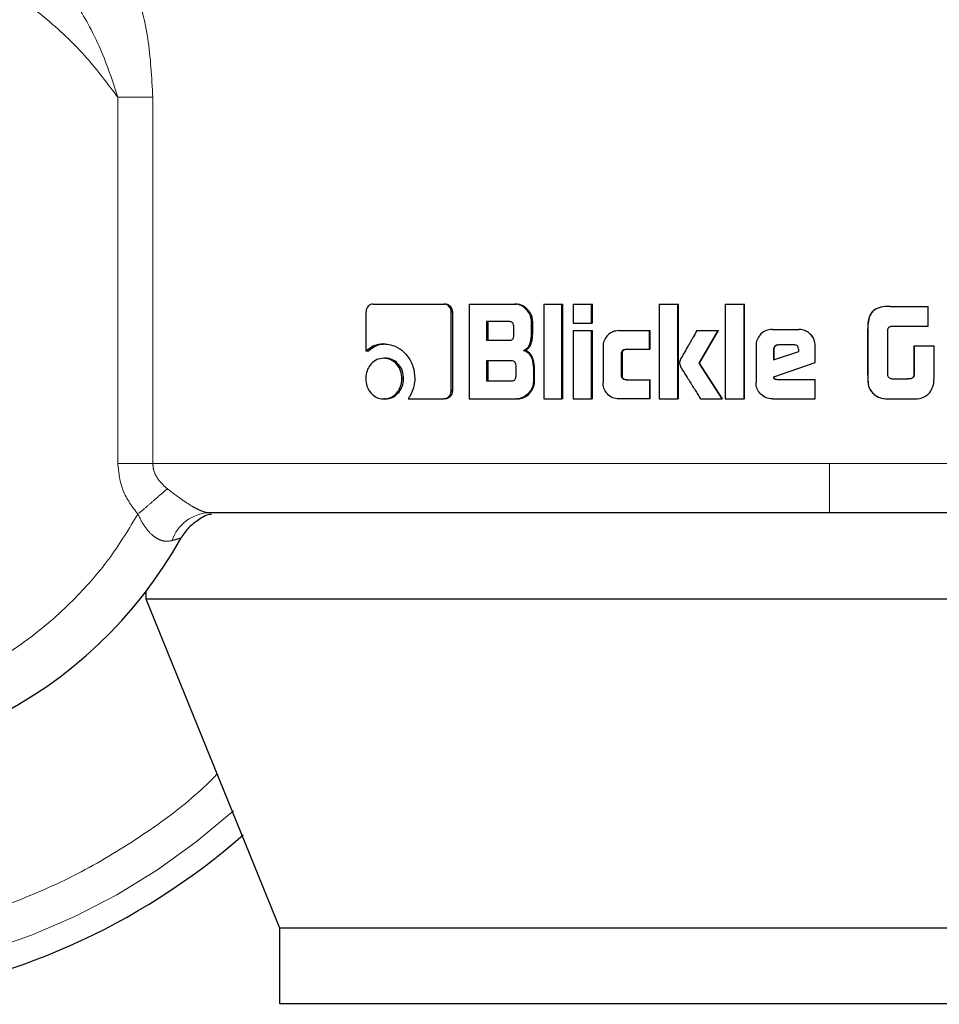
# Model space of a CAD drawing. Header units: millimetres. Extents: x 23 to 246, y 71 to 158.
# Tile 12 of 76: x 59.115 to 60.085, y 70.502 to 71.541. Entities that reach past the tile are written whole.
import ezdxf

# ---------------------------------------------------------------- set-up
doc = ezdxf.new("R2010")
doc.units = ezdxf.units.MM
doc.linetypes.add('PHANTOM', pattern=[12.7, 6.35, -1.27, 1.27, -1.27, 1.27, -1.27])

msp = doc.modelspace()

# ---------------------------------------------------------------- linework, layer by layer
at = {"color": 8, "linetype": 'PHANTOM', "lineweight": 18}
for p, q in [((59.2182, 71.0729), (59.2182, 71.4592)), ((59.2551, 71.4592), (59.2182, 71.4592)), ((59.2551, 71.0729), (59.2551, 71.4592)), ((60.0094, 71.2144), (60.0092, 71.2144)), ((60.0092, 71.1685), (60.0094, 71.1685)), ((59.2182, 71.0729), (59.2551, 71.0729)), ((59.9689, 71.0729), (59.2551, 71.0729)), ((60.9752, 71.0729), (59.9689, 71.0729))]:
    msp.add_line(p, q, dxfattribs=at)
at = {"color": 7, "linetype": 'Continuous', "lineweight": 25}
for p, q in [((59.48, 71.2324), (59.48, 71.1911)), ((59.4875, 71.2409), (59.5621, 71.2409)), ((59.5621, 71.2409), (59.5637, 71.2409)), ((59.5699, 71.1496), (59.5699, 71.2324)), ((59.5715, 71.2324), (59.5699, 71.2324)), ((59.5715, 71.1496), (59.5715, 71.2324)), ((59.5888, 71.2409), (59.5888, 71.1409)), ((59.5888, 71.2409), (59.6371, 71.2409)), ((59.6371, 71.2409), (59.6384, 71.2409)), ((59.6675, 71.2409), (59.6866, 71.2409)), ((59.6675, 71.2409), (59.6675, 71.1409)), ((59.6866, 71.1409), (59.6866, 71.2409)), ((59.6866, 71.2409), (59.6878, 71.2409)), ((59.6878, 71.1409), (59.6878, 71.2409)), ((59.6986, 71.2409), (59.6986, 71.2209)), ((59.6986, 71.2409), (59.718, 71.2409)), ((59.718, 71.2209), (59.718, 71.2409)), ((59.718, 71.2409), (59.719, 71.2409)), ((59.719, 71.2209), (59.719, 71.2409)), ((59.7892, 71.2409), (59.809, 71.2409)), ((59.7892, 71.2409), (59.7892, 71.1409)), ((59.809, 71.1409), (59.809, 71.2409)), ((59.809, 71.2409), (59.8096, 71.2409)), ((59.8096, 71.1409), (59.8096, 71.2409)), ((59.8591, 71.2409), (59.879, 71.2409)), ((59.8591, 71.2409), (59.8591, 71.1409)), ((59.879, 71.1409), (59.879, 71.2409)), ((59.879, 71.2409), (59.8794, 71.2409)), ((59.8794, 71.1409), (59.8794, 71.2409)), ((60.0332, 71.2385), (60.0335, 71.2385)), ((60.0335, 71.2385), (60.0731, 71.2385)), ((60.0731, 71.2175), (60.0731, 71.2385)), ((59.6311, 71.2225), (59.6072, 71.2225)), ((59.6072, 71.2225), (59.6072, 71.2027)), ((59.6087, 71.2225), (59.6087, 71.2027)), ((59.6547, 71.2104), (59.6547, 71.2224)), ((59.6559, 71.2224), (59.6547, 71.2224)), ((59.6559, 71.2104), (59.6559, 71.2224)), ((59.6359, 71.2077), (59.6359, 71.2175)), ((59.6986, 71.2209), (59.718, 71.2209)), ((59.6986, 71.2129), (59.6986, 71.1409)), ((59.6986, 71.2129), (59.718, 71.2129)), ((59.719, 71.2209), (59.718, 71.2209)), ((59.718, 71.1409), (59.718, 71.2129)), ((59.718, 71.2129), (59.719, 71.2129)), ((59.719, 71.1409), (59.719, 71.2129)), ((59.7467, 71.2129), (59.7791, 71.2129)), ((59.7791, 71.1934), (59.7791, 71.2129)), ((59.7791, 71.2129), (59.7799, 71.2129)), ((59.7799, 71.1934), (59.7799, 71.2129)), ((59.8291, 71.2129), (59.8515, 71.2129)), ((59.8314, 71.1787), (59.8515, 71.2129)), ((59.832, 71.1787), (59.852, 71.2129)), ((59.8515, 71.2129), (59.852, 71.2129)), ((59.9088, 71.2142), (59.9366, 71.2142)), ((59.9366, 71.2142), (59.9367, 71.2142)), ((60.0092, 71.2144), (60.0092, 71.1685)), ((60.0094, 71.2144), (60.0094, 71.1685)), ((60.0304, 71.166), (60.0304, 71.2135)), ((60.0342, 71.2175), (60.0731, 71.2175)), ((59.6072, 71.2027), (59.6311, 71.2027)), ((59.6559, 71.2104), (59.6547, 71.2104)), ((59.482, 71.1911), (59.48, 71.1911)), ((59.4988, 71.1989), (59.5007, 71.1989)), ((59.6462, 71.1921), (59.6475, 71.1921)), ((59.7301, 71.1959), (59.7301, 71.1579)), ((59.7546, 71.1934), (59.7791, 71.1934)), ((59.7799, 71.1934), (59.7791, 71.1934)), ((59.8915, 71.1969), (59.8915, 71.1582)), ((59.9099, 71.1929), (59.9099, 71.1821)), ((59.9099, 71.1929), (59.9102, 71.1929)), ((59.9099, 71.1821), (59.9365, 71.191)), ((59.9102, 71.1929), (59.9102, 71.1821)), ((59.9314, 71.1979), (59.9151, 71.1979)), ((59.9365, 71.191), (59.9365, 71.1928)), ((59.954, 71.1794), (59.954, 71.1969)), ((59.954, 71.1969), (59.954, 71.1969)), ((59.954, 71.1794), (59.954, 71.1969)), ((60.0579, 71.197), (60.0579, 71.1662)), ((60.0579, 71.197), (60.0583, 71.197)), ((60.0583, 71.197), (60.0583, 71.1662)), ((60.0583, 71.197), (60.0793, 71.197)), ((60.0793, 71.1657), (60.0793, 71.197)), ((59.5006, 71.1838), (59.4988, 71.1838)), ((59.6335, 71.1811), (59.6072, 71.1811)), ((59.6072, 71.1811), (59.6072, 71.1599)), ((59.6087, 71.1811), (59.6087, 71.1599)), ((59.7496, 71.1659), (59.7496, 71.1884)), ((59.7505, 71.1884), (59.7496, 71.1884)), ((59.7505, 71.1659), (59.7505, 71.1884)), ((59.6383, 71.1649), (59.6383, 71.1761)), ((59.6566, 71.1735), (59.6566, 71.1593)), ((59.6578, 71.1735), (59.6566, 71.1735)), ((59.6578, 71.1593), (59.6578, 71.1735)), ((59.832, 71.1787), (59.8314, 71.1787)), ((59.8559, 71.1409), (59.8314, 71.1787)), ((59.8563, 71.1409), (59.832, 71.1787)), ((59.9102, 71.1641), (59.954, 71.1794)), ((59.9104, 71.1641), (59.954, 71.1794)), ((59.954, 71.1794), (59.954, 71.1794)), ((59.5179, 71.1623), (59.5197, 71.1623)), ((59.6072, 71.1599), (59.6335, 71.1599)), ((59.6578, 71.1593), (59.6566, 71.1593)), ((59.7505, 71.1659), (59.7496, 71.1659)), ((59.7546, 71.1609), (59.7791, 71.1609)), ((59.7791, 71.1609), (59.7791, 71.1409)), ((59.7791, 71.1609), (59.7799, 71.1609)), ((59.7799, 71.1409), (59.7799, 71.1609)), ((59.9104, 71.1641), (59.9102, 71.1641)), ((59.9134, 71.1612), (59.954, 71.1612)), ((59.954, 71.1409), (59.954, 71.1612)), ((59.954, 71.1612), (59.954, 71.1612)), ((59.954, 71.1409), (59.954, 71.1612)), ((60.0349, 71.1619), (60.0516, 71.1619)), ((60.0579, 71.1662), (60.0583, 71.1662)), ((59.5715, 71.1496), (59.5699, 71.1496)), ((59.5006, 71.1409), (59.4988, 71.1409)), ((59.5244, 71.1411), (59.5621, 71.1411)), ((59.5637, 71.1411), (59.5621, 71.1411)), ((59.5888, 71.1409), (59.639, 71.1409)), ((59.6403, 71.1409), (59.639, 71.1409)), ((59.6675, 71.1409), (59.6866, 71.1409)), ((59.6878, 71.1409), (59.6866, 71.1409)), ((59.6986, 71.1409), (59.718, 71.1409)), ((59.719, 71.1409), (59.718, 71.1409)), ((59.7791, 71.1409), (59.7467, 71.1409)), ((59.7799, 71.1409), (59.7791, 71.1409)), ((59.7892, 71.1409), (59.809, 71.1409)), ((59.8096, 71.1409), (59.809, 71.1409)), ((59.833, 71.1409), (59.8559, 71.1409)), ((59.8563, 71.1409), (59.8559, 71.1409)), ((59.8591, 71.1409), (59.879, 71.1409)), ((59.8794, 71.1409), (59.879, 71.1409)), ((59.9088, 71.1409), (59.954, 71.1409)), ((59.954, 71.1409), (59.954, 71.1409)), ((60.0142, 71.1474), (60.0144, 71.1474)), ((60.0333, 71.1409), (60.0335, 71.1409)), ((60.0335, 71.1409), (60.0577, 71.1409)), ((59.2483, 70.9296), (59.2483, 70.938)), ((59.3893, 70.5826), (59.2483, 70.9296)), ((60.7844, 70.9296), (59.2483, 70.9296)), ((60.6629, 70.5826), (59.3893, 70.5826)), ((59.3893, 70.5026), (59.3893, 70.5826)), ((60.6629, 70.5026), (59.3893, 70.5026))]:
    msp.add_line(p, q, dxfattribs=at)
for radius, start, end in [(0.72, 105.8112, 311.2516), (0.4685, 123.2858, 330.8783)]:
    msp.add_arc((58.8758, 71.2222), radius, start, end, dxfattribs=at)
at = {"color": 8, "linetype": 'PHANTOM', "lineweight": 18}
for centre, radius, start, end in [((58.8758, 71.2222), 0.6941, 180, 312.0009), ((59.3165, 70.9775), 0.0434, 92.9243, 161.4487)]:
    msp.add_arc(centre, radius, start, end, dxfattribs=at)
for points, knots in [([(59.1817, 71.6684), (59.1922, 71.6566), (59.2135, 71.6328), (59.2362, 71.5801), (59.2519, 71.5218), (59.254, 71.4801), (59.2551, 71.4592)], [0, 0, 0, 0, 0.245897, 0.49434, 0.745907, 1, 1, 1, 1]), ([(59.2182, 71.4592), (59.2076, 71.4733), (59.1855, 71.5028), (59.1436, 71.5428), (59.0929, 71.5795), (59.033, 71.6098), (58.9649, 71.6311), (58.8909, 71.6406), (58.8139, 71.6364), (58.7379, 71.6177), (58.667, 71.5852), (58.6044, 71.541), (58.5527, 71.4882), (58.5129, 71.4302), (58.4849, 71.3704), (58.4677, 71.3115), (58.4596, 71.2555), (58.4588, 71.2021), (58.4647, 71.149), (58.4781, 71.094), (58.501, 71.037), (58.5346, 70.9802), (58.5797, 70.9264), (58.6362, 70.8788), (58.7027, 70.8408), (58.7765, 70.8152), (58.8539, 70.8039), (58.9309, 70.8071), (59.0037, 70.8236), (59.0694, 70.8513), (59.1262, 70.8873), (59.1731, 70.9287), (59.2111, 70.9725), (59.2302, 71.0041), (59.2394, 71.0192)], [0, 0, 0, 0, 0.024611, 0.051425, 0.080457, 0.111629, 0.144739, 0.17945, 0.21529, 0.251681, 0.287991, 0.323595, 0.357938, 0.390581, 0.421222, 0.449693, 0.47594, 0.500001, 0.524049, 0.550281, 0.578737, 0.609364, 0.641994, 0.676326, 0.711924, 0.748231, 0.784624, 0.82047, 0.85519, 0.888312, 0.919498, 0.948545, 0.975374, 1, 1, 1, 1]), ([(59.2182, 71.4592), (59.2126, 71.4764), (59.2015, 71.5102), (59.1767, 71.5557), (59.1483, 71.5956), (59.1257, 71.6149), (59.1147, 71.6243)], [0, 0, 0, 0, 0.265018, 0.521292, 0.76688, 1, 1, 1, 1]), ([(59.3232, 70.7452), (59.3177, 70.7396), (59.2948, 70.7169), (59.2485, 70.6824), (59.1841, 70.6426), (59.113, 70.6101), (59.037, 70.5858), (58.9573, 70.5707), (58.8758, 70.5656), (58.7943, 70.5707), (58.7146, 70.5858), (58.6386, 70.6101), (58.5676, 70.6427), (58.5029, 70.6822), (58.4451, 70.7272), (58.3947, 70.7762), (58.3474, 70.8329), (58.3054, 70.8971), (58.2708, 70.9677), (58.2432, 71.0465), (58.2245, 71.1312), (58.2221, 71.1931), (58.221, 71.2222)], [0, 0, 0, 0, 0.015432, 0.063527, 0.113359, 0.164673, 0.217158, 0.270454, 0.324164, 0.377874, 0.431169, 0.483655, 0.534968, 0.5848, 0.632895, 0.67906, 0.723157, 0.778356, 0.829926, 0.877924, 0.942724, 1, 1, 1, 1]), ([(59.2394, 71.0192), (59.2334, 71.0272), (59.2215, 71.0432), (59.2193, 71.063), (59.2182, 71.0729)], [0, 0, 0, 0, 0.500879, 1, 1, 1, 1]), ([(59.2551, 71.0729), (59.2553, 71.0705), (59.2558, 71.0654), (59.2591, 71.0583), (59.2641, 71.0516), (59.2684, 71.048), (59.2706, 71.0461)], [0, 0, 0, 0, 0.228018, 0.4671, 0.723293, 1, 1, 1, 1]), ([(59.9689, 71.0209), (59.9689, 71.0216), (59.9689, 71.0227), (59.9689, 71.0292), (59.9689, 71.0359), (59.9689, 71.0442), (59.9689, 71.0563), (59.9689, 71.0664), (59.9689, 71.0729)], [0, 0, 0, 0, 0.239816, 0.368815, 0.500512, 0.632107, 0.760895, 1, 1, 1, 1]), ([(59.2706, 71.0461), (59.2686, 71.0444), (59.2646, 71.041), (59.2569, 71.0343), (59.2484, 71.0269), (59.2424, 71.0218), (59.2394, 71.0192)], [0, 0, 0, 0, 0.246749, 0.500007, 0.753274, 1, 1, 1, 1]), ([(59.2706, 71.0461), (59.2749, 71.0427), (59.2832, 71.0363), (59.2941, 71.0291), (59.3017, 71.0248), (59.3067, 71.0226), (59.311, 71.0211), (59.3132, 71.021), (59.3143, 71.0209)], [0, 0, 0, 0, 0.2789993, 0.5309887, 0.6493795, 0.7657156, 0.8815755, 1, 1, 1, 1]), ([(59.2753, 70.9913), (59.2722, 70.9909), (59.2675, 70.9902), (59.2607, 70.9929), (59.2542, 70.9971), (59.2463, 71.0058), (59.2418, 71.0146), (59.2394, 71.0192)], [0, 0, 0, 0, 0.248993, 0.369442, 0.488644, 0.733654, 1, 1, 1, 1]), ([(59.285, 70.9942), (59.2849, 70.9941), (59.2847, 70.9941), (59.2821, 70.9933), (59.278, 70.9921), (59.2753, 70.9913)], [0, 0, 0, 0, 0.243907, 0.491258, 1, 1, 1, 1])]:
    msp.add_open_spline(points, degree=3, knots=knots, dxfattribs=at)
at = {"color": 7, "linetype": 'Continuous', "lineweight": 25}
for points, knots in [([(59.4875, 71.2409), (59.4866, 71.2408), (59.4847, 71.2406), (59.4824, 71.2388), (59.4807, 71.2364), (59.4801, 71.2341), (59.4801, 71.2328), (59.48, 71.2324)], [0, 0, 0, 0, 0.237861, 0.478426, 0.691209, 0.914856, 1, 1, 1, 1]), ([(59.5699, 71.2324), (59.5699, 71.2334), (59.5697, 71.2355), (59.5681, 71.2381), (59.566, 71.2399), (59.564, 71.2408), (59.5626, 71.2409), (59.5621, 71.2409)], [0, 0, 0, 0, 0.232015, 0.466635, 0.674299, 0.866854, 1, 1, 1, 1]), ([(59.5715, 71.2324), (59.5714, 71.2335), (59.5712, 71.2357), (59.5695, 71.2383), (59.5672, 71.2402), (59.5652, 71.2408), (59.564, 71.2409), (59.5637, 71.2409)], [0, 0, 0, 0, 0.245351, 0.493186, 0.705838, 0.934056, 1, 1, 1, 1]), ([(59.6547, 71.2224), (59.6545, 71.2244), (59.6541, 71.2285), (59.6505, 71.2342), (59.6458, 71.2386), (59.6407, 71.2407), (59.638, 71.2408), (59.6371, 71.2409)], [0, 0, 0, 0, 0.211225, 0.417822, 0.697631, 0.899581, 1, 1, 1, 1]), ([(59.6559, 71.2224), (59.6557, 71.2244), (59.6553, 71.2285), (59.6517, 71.2342), (59.647, 71.2386), (59.642, 71.2407), (59.6393, 71.2408), (59.6384, 71.2409)], [0, 0, 0, 0, 0.2124178, 0.4201419, 0.6999636, 0.9008501, 1, 1, 1, 1]), ([(60.0332, 71.2385), (60.0305, 71.2385), (60.0252, 71.2383), (60.0184, 71.2364), (60.0137, 71.2328), (60.0108, 71.2277), (60.0094, 71.2214), (60.0093, 71.2165), (60.0092, 71.2144)], [0, 0, 0, 0, 0.201038, 0.40398, 0.51975, 0.635367, 0.84107, 1, 1, 1, 1]), ([(60.0335, 71.2385), (60.0308, 71.2385), (60.0254, 71.2383), (60.0185, 71.2364), (60.0138, 71.2327), (60.0109, 71.2276), (60.0096, 71.2213), (60.0094, 71.2165), (60.0094, 71.2144)], [0, 0, 0, 0, 0.202652, 0.407272, 0.523017, 0.63863, 0.84564, 1, 1, 1, 1]), ([(59.6359, 71.2175), (59.6358, 71.2183), (59.6357, 71.2196), (59.6349, 71.2211), (59.6338, 71.222), (59.6325, 71.2224), (59.6315, 71.2224), (59.6311, 71.2225)], [0, 0, 0, 0, 0.314671, 0.468318, 0.623001, 0.839623, 1, 1, 1, 1]), ([(59.7467, 71.2129), (59.7446, 71.2127), (59.7403, 71.2123), (59.7351, 71.2085), (59.7315, 71.2036), (59.7302, 71.1991), (59.7301, 71.1965), (59.7301, 71.1959)], [0, 0, 0, 0, 0.246102, 0.49408, 0.706498, 0.932702, 1, 1, 1, 1]), ([(59.8291, 71.2129), (59.8278, 71.2106), (59.8264, 71.2081), (59.8248, 71.2053), (59.8244, 71.2047), (59.824, 71.204), (59.8237, 71.2034), (59.8233, 71.2028), (59.8231, 71.2024), (59.8228, 71.2018), (59.8224, 71.2012), (59.8221, 71.2006), (59.8218, 71.2002), (59.8216, 71.1998), (59.8213, 71.1993), (59.8211, 71.1989), (59.8207, 71.1983), (59.8202, 71.1973), (59.8183, 71.1941), (59.816, 71.19), (59.8136, 71.1859), (59.8125, 71.1839), (59.8114, 71.1817), (59.811, 71.18), (59.8107, 71.1787)], [0, 0, 0, 0, 0.2070552, 0.2199712, 0.2458358, 0.2588048, 0.2846604, 0.2975851, 0.310525, 0.323494, 0.3493585, 0.3622746, 0.3752145, 0.3881921, 0.401132, 0.4140718, 0.4269879, 0.4528677, 0.5046334, 0.7116485, 0.8151618, 0.8669185, 0.8928039, 1, 1, 1, 1]), ([(59.9088, 71.2142), (59.9066, 71.214), (59.9021, 71.2135), (59.8967, 71.2098), (59.8929, 71.2049), (59.8916, 71.2003), (59.8915, 71.1976), (59.8915, 71.1969)], [0, 0, 0, 0, 0.242828, 0.487153, 0.701524, 0.919955, 1, 1, 1, 1]), ([(59.954, 71.1969), (59.9537, 71.1991), (59.9533, 71.2035), (59.9495, 71.2089), (59.9446, 71.2127), (59.94, 71.2141), (59.9373, 71.2142), (59.9366, 71.2142)], [0, 0, 0, 0, 0.242776, 0.486992, 0.700891, 0.920406, 1, 1, 1, 1]), ([(59.954, 71.1969), (59.9538, 71.1991), (59.9534, 71.2036), (59.9495, 71.209), (59.9446, 71.2127), (59.9401, 71.2141), (59.9374, 71.2142), (59.9367, 71.2142)], [0, 0, 0, 0, 0.244543, 0.49052, 0.705467, 0.924179, 1, 1, 1, 1]), ([(60.0304, 71.2135), (60.0306, 71.2141), (60.0308, 71.2152), (60.0317, 71.2165), (60.0329, 71.2173), (60.0338, 71.2174), (60.0342, 71.2175)], [0, 0, 0, 0, 0.336165, 0.5503413, 0.7652643, 1, 1, 1, 1]), ([(59.6311, 71.2027), (59.6318, 71.2027), (59.633, 71.2028), (59.6344, 71.2035), (59.6353, 71.2046), (59.6358, 71.2061), (59.6359, 71.2071), (59.6359, 71.2077)], [0, 0, 0, 0, 0.2726524, 0.4361417, 0.6012948, 0.7926643, 1, 1, 1, 1]), ([(59.6462, 71.1921), (59.6474, 71.1926), (59.6496, 71.1936), (59.6522, 71.1967), (59.6543, 71.2023), (59.6545, 71.2071), (59.6547, 71.2104)], [0, 0, 0, 0, 0.186591, 0.343401, 0.548886, 1, 1, 1, 1]), ([(59.6475, 71.1921), (59.6487, 71.1926), (59.6509, 71.1936), (59.6535, 71.1966), (59.6555, 71.2023), (59.6557, 71.2071), (59.6559, 71.2104)], [0, 0, 0, 0, 0.184821, 0.34168, 0.546636, 1, 1, 1, 1]), ([(59.4988, 71.1989), (59.4964, 71.1987), (59.491, 71.1983), (59.4846, 71.1952), (59.4811, 71.1921), (59.48, 71.1911)], [0, 0, 0, 0, 0.350357, 0.792563, 1, 1, 1, 1]), ([(59.482, 71.1911), (59.4839, 71.1927), (59.4882, 71.1964), (59.4949, 71.1986), (59.4993, 71.1988), (59.5007, 71.1989)], [0, 0, 0, 0, 0.34824, 0.793336, 1, 1, 1, 1]), ([(59.4988, 71.1989), (59.5012, 71.1987), (59.5071, 71.1984), (59.5159, 71.1943), (59.5241, 71.1864), (59.5305, 71.1755), (59.5312, 71.1668), (59.5315, 71.1625)], [0, 0, 0, 0, 0.141678, 0.344201, 0.545924, 0.775186, 1, 1, 1, 1]), ([(59.6462, 71.1921), (59.6475, 71.1917), (59.6501, 71.1908), (59.6534, 71.1873), (59.656, 71.1815), (59.6564, 71.1766), (59.6566, 71.1735)], [0, 0, 0, 0, 0.175764, 0.369303, 0.612776, 1, 1, 1, 1]), ([(59.6578, 71.1735), (59.6576, 71.1762), (59.6573, 71.1809), (59.655, 71.1866), (59.652, 71.1902), (59.6494, 71.1916), (59.6478, 71.192), (59.6475, 71.1921)], [0, 0, 0, 0, 0.347392, 0.606127, 0.779106, 0.952766, 1, 1, 1, 1]), ([(59.7496, 71.1884), (59.7497, 71.1891), (59.7497, 71.1902), (59.7504, 71.1917), (59.7514, 71.1927), (59.7529, 71.1933), (59.754, 71.1934), (59.7546, 71.1934)], [0, 0, 0, 0, 0.249262, 0.411937, 0.576421, 0.763998, 1, 1, 1, 1]), ([(59.7505, 71.1884), (59.7505, 71.1892), (59.7506, 71.1903), (59.7513, 71.1918), (59.7524, 71.1928), (59.7538, 71.1933), (59.7549, 71.1934), (59.7555, 71.1934)], [0, 0, 0, 0, 0.26653, 0.427982, 0.590966, 0.784503, 1, 1, 1, 1]), ([(59.9151, 71.1979), (59.9144, 71.1978), (59.913, 71.1977), (59.9113, 71.1965), (59.9102, 71.1949), (59.91, 71.1937), (59.9099, 71.193), (59.9099, 71.1929)], [0, 0, 0, 0, 0.27195, 0.519173, 0.755457, 0.965096, 1, 1, 1, 1]), ([(59.9153, 71.1979), (59.9147, 71.1978), (59.9133, 71.1977), (59.9117, 71.1965), (59.9105, 71.1951), (59.9102, 71.1937), (59.9102, 71.1931), (59.9102, 71.1929)], [0, 0, 0, 0, 0.2574529, 0.5050876, 0.7387076, 0.9505626, 1, 1, 1, 1]), ([(59.9365, 71.1928), (59.9364, 71.1935), (59.9363, 71.1947), (59.9356, 71.1963), (59.9346, 71.1972), (59.9332, 71.1978), (59.9321, 71.1979), (59.9314, 71.1979)], [0, 0, 0, 0, 0.2732443, 0.4362193, 0.600434, 0.7495285, 1, 1, 1, 1]), ([(59.4988, 71.1838), (59.4963, 71.1835), (59.4914, 71.183), (59.4856, 71.1783), (59.4814, 71.1723), (59.4799, 71.1666), (59.4798, 71.1632), (59.4798, 71.1623)], [0, 0, 0, 0, 0.243018, 0.488173, 0.698213, 0.921168, 1, 1, 1, 1]), ([(59.5179, 71.1623), (59.5177, 71.1651), (59.5172, 71.1706), (59.513, 71.1773), (59.5075, 71.182), (59.5025, 71.1837), (59.4995, 71.1838), (59.4988, 71.1838)], [0, 0, 0, 0, 0.242984, 0.488116, 0.699988, 0.923129, 1, 1, 1, 1]), ([(59.5197, 71.1623), (59.5195, 71.165), (59.519, 71.1705), (59.5149, 71.1771), (59.5095, 71.1819), (59.5044, 71.1837), (59.5014, 71.1838), (59.5006, 71.1838)], [0, 0, 0, 0, 0.2409412, 0.4839735, 0.6957621, 0.919723, 1, 1, 1, 1]), ([(59.6383, 71.1761), (59.6382, 71.177), (59.6381, 71.1782), (59.6373, 71.1797), (59.6362, 71.1806), (59.6349, 71.181), (59.6339, 71.1811), (59.6335, 71.1811)], [0, 0, 0, 0, 0.320891, 0.47402, 0.628163, 0.843848, 1, 1, 1, 1]), ([(59.8107, 71.1787), (59.8109, 71.1778), (59.8112, 71.1759), (59.8141, 71.1711), (59.8166, 71.167), (59.8188, 71.1635), (59.8191, 71.163), (59.8194, 71.1625), (59.8199, 71.1618), (59.8212, 71.1597), (59.8227, 71.1573), (59.8242, 71.155), (59.8252, 71.1534), (59.8262, 71.1518), (59.8279, 71.1491), (59.8301, 71.1456), (59.832, 71.1424), (59.833, 71.1409)], [0, 0, 0, 0, 0.061754, 0.125069, 0.377843, 0.393649, 0.409435, 0.41732, 0.433115, 0.464686, 0.590987, 0.622567, 0.654138, 0.717267, 0.748838, 0.875121, 1, 1, 1, 1]), ([(59.4798, 71.1623), (59.4801, 71.1596), (59.4805, 71.154), (59.4846, 71.1474), (59.4899, 71.1427), (59.4949, 71.141), (59.4979, 71.1409), (59.4988, 71.1409)], [0, 0, 0, 0, 0.2431171, 0.4883368, 0.6977341, 0.9166186, 1, 1, 1, 1]), ([(59.4988, 71.1409), (59.5012, 71.1412), (59.5061, 71.1417), (59.5121, 71.1464), (59.5163, 71.1524), (59.5178, 71.1581), (59.5179, 71.1614), (59.5179, 71.1623)], [0, 0, 0, 0, 0.2429637, 0.4880031, 0.7010305, 0.9191133, 1, 1, 1, 1]), ([(59.5006, 71.1409), (59.503, 71.1412), (59.5079, 71.1417), (59.5138, 71.1463), (59.518, 71.1523), (59.5196, 71.158), (59.5197, 71.1614), (59.5197, 71.1623)], [0, 0, 0, 0, 0.240958, 0.484041, 0.695992, 0.915321, 1, 1, 1, 1]), ([(59.5315, 71.1625), (59.5314, 71.1598), (59.5309, 71.1532), (59.5278, 71.146), (59.5251, 71.142), (59.5244, 71.1411)], [0, 0, 0, 0, 0.3514, 0.853974, 1, 1, 1, 1]), ([(59.6335, 71.1599), (59.6342, 71.1599), (59.6353, 71.16), (59.6367, 71.1607), (59.6376, 71.1618), (59.6382, 71.1632), (59.6382, 71.1643), (59.6383, 71.1649)], [0, 0, 0, 0, 0.2664187, 0.4288557, 0.5930967, 0.7905659, 1, 1, 1, 1]), ([(59.6566, 71.1593), (59.6564, 71.1573), (59.656, 71.1533), (59.6524, 71.1476), (59.6476, 71.1431), (59.6426, 71.1411), (59.6398, 71.1409), (59.639, 71.1409)], [0, 0, 0, 0, 0.21229, 0.418123, 0.699454, 0.905975, 1, 1, 1, 1]), ([(59.6403, 71.1409), (59.6422, 71.1411), (59.6461, 71.1416), (59.6516, 71.1454), (59.6558, 71.1504), (59.6577, 71.1556), (59.6578, 71.1585), (59.6578, 71.1593)], [0, 0, 0, 0, 0.2136631, 0.4277487, 0.7030938, 0.907223, 1, 1, 1, 1]), ([(59.7546, 71.1609), (59.7537, 71.161), (59.7525, 71.1611), (59.751, 71.162), (59.7501, 71.1631), (59.7497, 71.1645), (59.7496, 71.1655), (59.7496, 71.1659)], [0, 0, 0, 0, 0.324314, 0.475763, 0.626621, 0.831069, 1, 1, 1, 1]), ([(59.7555, 71.1609), (59.7546, 71.161), (59.7532, 71.1611), (59.7518, 71.162), (59.7509, 71.1631), (59.7505, 71.1645), (59.7505, 71.1655), (59.7505, 71.1659)], [0, 0, 0, 0, 0.334725, 0.484893, 0.634455, 0.846372, 1, 1, 1, 1]), ([(59.9134, 71.1612), (59.9128, 71.1613), (59.912, 71.1613), (59.9112, 71.1617), (59.9108, 71.162), (59.9103, 71.1628), (59.9103, 71.1635), (59.9102, 71.1641)], [0, 0, 0, 0, 0.334903, 0.463111, 0.562471, 0.662131, 1, 1, 1, 1]), ([(59.9136, 71.1612), (59.9131, 71.1613), (59.9124, 71.1613), (59.9116, 71.1616), (59.9111, 71.1619), (59.9106, 71.1627), (59.9105, 71.1635), (59.9104, 71.1641)], [0, 0, 0, 0, 0.29, 0.426811, 0.53687, 0.648065, 1, 1, 1, 1]), ([(60.0092, 71.1685), (60.0093, 71.1659), (60.0093, 71.1606), (60.0098, 71.1528), (60.0129, 71.149), (60.0142, 71.1474)], [0, 0, 0, 0, 0.359109, 0.720133, 1, 1, 1, 1]), ([(60.0094, 71.1685), (60.0094, 71.1658), (60.0095, 71.1605), (60.01, 71.1528), (60.0131, 71.149), (60.0144, 71.1474)], [0, 0, 0, 0, 0.362517, 0.727284, 1, 1, 1, 1]), ([(60.031, 71.1645), (60.0309, 71.1646), (60.0307, 71.165), (60.0306, 71.1655), (60.0305, 71.1658), (60.0304, 71.166)], [0, 0, 0, 0, 0.335192, 0.667309, 1, 1, 1, 1]), ([(60.0349, 71.1619), (60.0344, 71.162), (60.0333, 71.1623), (60.0319, 71.1631), (60.0312, 71.164), (60.031, 71.1645)], [0, 0, 0, 0, 0.335039, 0.67316, 1, 1, 1, 1]), ([(60.0579, 71.1662), (60.0578, 71.1654), (60.0576, 71.1642), (60.0565, 71.1629), (60.0549, 71.1621), (60.0531, 71.1619), (60.0517, 71.1619), (60.0513, 71.1619)], [0, 0, 0, 0, 0.27312, 0.402323, 0.531386, 0.855117, 1, 1, 1, 1]), ([(60.0583, 71.1662), (60.0582, 71.1656), (60.058, 71.1646), (60.0572, 71.1633), (60.0561, 71.1625), (60.0542, 71.162), (60.0527, 71.1619), (60.0516, 71.1619)], [0, 0, 0, 0, 0.215168, 0.346694, 0.478696, 0.657976, 1, 1, 1, 1]), ([(60.0774, 71.1524), (60.0778, 71.1535), (60.0787, 71.1556), (60.0793, 71.1601), (60.0793, 71.1635), (60.0793, 71.1657)], [0, 0, 0, 0, 0.259621, 0.509308, 1, 1, 1, 1]), ([(59.5621, 71.1411), (59.5631, 71.1412), (59.565, 71.1414), (59.5674, 71.1432), (59.5692, 71.1456), (59.5699, 71.1479), (59.5699, 71.1493), (59.5699, 71.1496)], [0, 0, 0, 0, 0.237352, 0.477434, 0.692838, 0.918267, 1, 1, 1, 1]), ([(59.5637, 71.1411), (59.5648, 71.1413), (59.5669, 71.1415), (59.5694, 71.1436), (59.571, 71.1461), (59.5714, 71.1482), (59.5715, 71.1494), (59.5715, 71.1496)], [0, 0, 0, 0, 0.267552, 0.513653, 0.736679, 0.951875, 1, 1, 1, 1]), ([(59.7467, 71.1409), (59.7445, 71.1411), (59.74, 71.1416), (59.7348, 71.1456), (59.7313, 71.1507), (59.7302, 71.155), (59.7301, 71.1574), (59.7301, 71.1579)], [0, 0, 0, 0, 0.254559, 0.510727, 0.728443, 0.945278, 1, 1, 1, 1]), ([(59.9088, 71.1409), (59.9065, 71.1411), (59.902, 71.1416), (59.8966, 71.1454), (59.8929, 71.1503), (59.8915, 71.1548), (59.8915, 71.1575), (59.8915, 71.1582)], [0, 0, 0, 0, 0.246554, 0.494841, 0.706862, 0.924825, 1, 1, 1, 1]), ([(60.0577, 71.1409), (60.0604, 71.141), (60.065, 71.1412), (60.0709, 71.1437), (60.0749, 71.1476), (60.0766, 71.1508), (60.0774, 71.1524)], [0, 0, 0, 0, 0.331207, 0.554444, 0.77885, 1, 1, 1, 1]), ([(60.0142, 71.1474), (60.0155, 71.1462), (60.018, 71.1438), (60.0246, 71.1411), (60.0298, 71.141), (60.0333, 71.1409)], [0, 0, 0, 0, 0.250005, 0.499827, 1, 1, 1, 1]), ([(60.0144, 71.1474), (60.0163, 71.1457), (60.0203, 71.1422), (60.0274, 71.141), (60.0317, 71.1409), (60.0335, 71.1409)], [0, 0, 0, 0, 0.368996, 0.738817, 1, 1, 1, 1]), ([(59.3171, 71.0191), (59.3171, 71.0191), (59.3124, 71.0191), (59.3039, 71.0137), (59.2926, 71.0058), (59.2875, 70.998), (59.285, 70.9942)], [0, 0, 0, 0, 0.000029, 0.337296, 0.674585, 1, 1, 1, 1]), ([(59.3143, 71.0209), (59.3441, 71.0209), (59.4043, 71.0209), (59.5066, 71.0209), (59.6163, 71.0209), (59.7317, 71.0209), (59.8499, 71.0209), (59.9294, 71.0209), (59.9689, 71.0209)], [0, 0, 0, 0, 0.165109, 0.332429, 0.500902, 0.669156, 0.835867, 1, 1, 1, 1]), ([(59.9689, 71.0209), (59.9971, 71.0209), (60.0554, 71.0209), (60.145, 71.0209), (60.24, 71.0209), (60.3397, 71.0209), (60.4426, 71.0209), (60.5361, 71.0209), (60.6188, 71.0209), (60.6902, 71.0209), (60.7558, 71.0209), (60.8133, 71.0209), (60.8609, 71.0209), (60.8961, 71.0209), (60.9189, 71.0209), (60.9217, 71.0209), (60.9232, 71.0209)], [0, 0, 0, 0, 0.056512, 0.116767, 0.180699, 0.251723, 0.32802, 0.409681, 0.474924, 0.543225, 0.614382, 0.68811, 0.764029, 0.841682, 0.920533, 1, 1, 1, 1])]:
    msp.add_open_spline(points, degree=3, knots=knots, dxfattribs=at)

doc.saveas('drawing.dxf')
